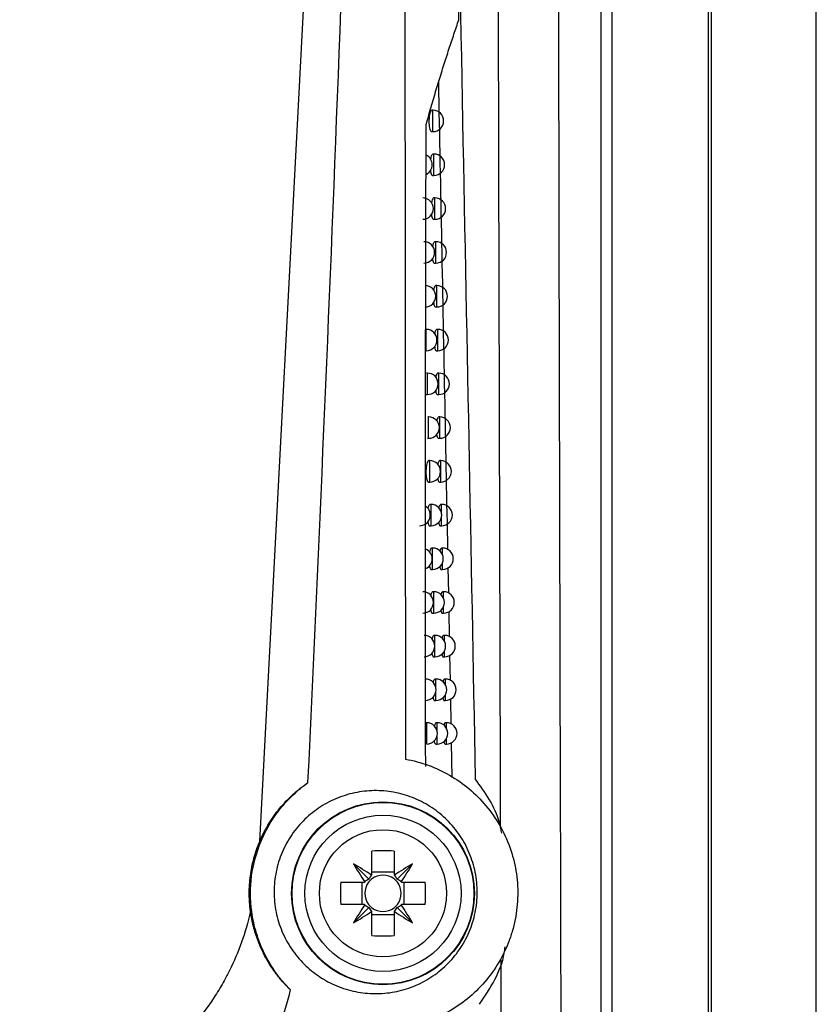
# Model space of a CAD drawing. Header units: millimetres. Extents: x 15358 to 16483, y 10132 to 11382.
# Tile 90 of 166: x 16084 to 16121, y 10661 to 10707. Entities that reach past the tile are written whole.
import ezdxf

# ---------------------------------------------------------------- set-up
doc = ezdxf.new("R2010")
doc.units = ezdxf.units.MM

msp = doc.modelspace()

# ---------------------------------------------------------------- linework, layer by layer
at = {"color": 7, "linetype": 'Continuous', "lineweight": 25}
for p, q in [((16116.385, 10899.651), (16116.385, 10589.564)), ((16121.297, 10589.564), (16121.297, 10899.564)), ((16095.288, 10668.955), (16098.871, 10737.28)), ((16116.254, 10627.253), (16116.254, 10736.963)), ((16111.244, 10627.626), (16111.244, 10736.59)), ((16111.744, 10736.59), (16111.744, 10627.626)), ((16103.38, 10703.129), (16103.335, 10703.129)), ((16103.38, 10702.129), (16103.38, 10703.129)), ((16103.322, 10702.129), (16103.38, 10702.129)), ((16103.426, 10701.078), (16103.38, 10701.078)), ((16103.426, 10700.078), (16103.426, 10701.078)), ((16103.367, 10700.078), (16103.426, 10700.078)), ((16103.471, 10699.028), (16103.426, 10699.028)), ((16103.471, 10698.028), (16103.471, 10699.028)), ((16103.413, 10698.028), (16103.471, 10698.028)), ((16103.517, 10696.979), (16103.472, 10696.979)), ((16103.517, 10695.979), (16103.517, 10696.979)), ((16103.458, 10695.979), (16103.517, 10695.979)), ((16103.562, 10694.931), (16103.517, 10694.931)), ((16103.562, 10693.931), (16103.562, 10694.931)), ((16103.504, 10693.931), (16103.562, 10693.931)), ((16103.071, 10691.884), (16103.071, 10692.884)), ((16103.608, 10692.884), (16103.563, 10692.884)), ((16103.608, 10691.884), (16103.608, 10692.884)), ((16103.549, 10691.884), (16103.608, 10691.884)), ((16103.126, 10690.838), (16103.081, 10690.838)), ((16103.126, 10689.838), (16103.126, 10690.838)), ((16103.653, 10690.838), (16103.608, 10690.838)), ((16103.653, 10689.838), (16103.653, 10690.838)), ((16103.067, 10689.838), (16103.126, 10689.838)), ((16103.595, 10689.838), (16103.653, 10689.838)), ((16103.181, 10688.792), (16103.136, 10688.792)), ((16103.181, 10687.792), (16103.181, 10688.792)), ((16103.698, 10688.792), (16103.654, 10688.792)), ((16103.698, 10687.792), (16103.698, 10688.792)), ((16103.123, 10687.792), (16103.181, 10687.792)), ((16103.64, 10687.792), (16103.698, 10687.792)), ((16103.236, 10686.748), (16103.192, 10686.748)), ((16103.236, 10685.748), (16103.236, 10686.748)), ((16103.744, 10686.748), (16103.699, 10686.748)), ((16103.744, 10685.748), (16103.744, 10686.748)), ((16103.177, 10685.748), (16103.236, 10685.748)), ((16103.685, 10685.748), (16103.744, 10685.748)), ((16103.291, 10684.705), (16103.246, 10684.705)), ((16103.291, 10683.705), (16103.291, 10684.705)), ((16103.789, 10684.705), (16103.744, 10684.705)), ((16103.789, 10684.252), (16103.789, 10684.705)), ((16103.789, 10683.705), (16103.789, 10684.157)), ((16103.232, 10683.705), (16103.291, 10683.705)), ((16103.73, 10683.705), (16103.789, 10683.705)), ((16103.365, 10682.662), (16103.321, 10682.662)), ((16103.365, 10681.662), (16103.365, 10682.662)), ((16103.834, 10682.662), (16103.789, 10682.662)), ((16103.834, 10682.337), (16103.834, 10682.662)), ((16103.306, 10681.662), (16103.365, 10681.662)), ((16103.775, 10681.662), (16103.834, 10681.662)), ((16103.834, 10681.662), (16103.834, 10681.987)), ((16104.118, 10680.548), (16104.095, 10681.747)), ((16103.418, 10680.62), (16103.374, 10680.62)), ((16103.418, 10679.62), (16103.418, 10680.62)), ((16103.878, 10680.62), (16103.834, 10680.62)), ((16103.878, 10680.316), (16103.878, 10680.62)), ((16103.878, 10679.62), (16103.878, 10679.925)), ((16103.359, 10679.62), (16103.418, 10679.62)), ((16103.82, 10679.62), (16103.878, 10679.62)), ((16104.158, 10678.51), (16104.135, 10679.702)), ((16103.471, 10678.58), (16103.427, 10678.58)), ((16103.471, 10677.58), (16103.471, 10678.58)), ((16103.923, 10678.58), (16103.879, 10678.58)), ((16103.923, 10678.295), (16103.923, 10678.58)), ((16103.412, 10677.58), (16103.471, 10677.58)), ((16103.864, 10677.58), (16103.923, 10677.58)), ((16103.923, 10677.58), (16103.923, 10677.865)), ((16104.197, 10676.474), (16104.174, 10677.658)), ((16103.524, 10676.54), (16103.48, 10676.54)), ((16103.524, 10676.122), (16103.524, 10676.54)), ((16103.967, 10676.54), (16103.923, 10676.54)), ((16103.967, 10676.272), (16103.967, 10676.54)), ((16103.524, 10675.54), (16103.524, 10675.959)), ((16103.967, 10675.54), (16103.967, 10675.809)), ((16104.237, 10674.438), (16104.214, 10675.615)), ((16103.465, 10675.54), (16103.524, 10675.54)), ((16103.909, 10675.54), (16103.967, 10675.54)), ((16103.092, 10674.502), (16103.048, 10674.502)), ((16103.092, 10673.502), (16103.092, 10674.502)), ((16103.576, 10674.502), (16103.532, 10674.502)), ((16103.576, 10674.126), (16103.576, 10674.502)), ((16104.011, 10674.502), (16103.968, 10674.502)), ((16104.011, 10674.249), (16104.011, 10674.502)), ((16103.576, 10673.502), (16103.576, 10673.878)), ((16104.011, 10673.502), (16104.011, 10673.756)), ((16103.518, 10673.502), (16103.576, 10673.502)), ((16103.953, 10673.502), (16104.011, 10673.502)), ((16104.285, 10671.943), (16104.254, 10673.574)), ((16095.34, 10668.933), (16095.288, 10668.955)), ((16100.532, 10667.395), (16100.532, 10668.504)), ((16101.562, 10668.504), (16101.562, 10667.395)), ((16100.383, 10667.191), (16099.671, 10667.903)), ((16101.712, 10667.191), (16102.423, 10667.903)), ((16101.562, 10667.51), (16100.532, 10667.51)), ((16099.07, 10667.042), (16100.18, 10667.042)), ((16100.064, 10667.042), (16100.064, 10666.012)), ((16101.915, 10667.042), (16103.025, 10667.042)), ((16102.031, 10666.012), (16102.031, 10667.042)), ((16100.18, 10666.012), (16099.07, 10666.012)), ((16103.025, 10666.012), (16101.915, 10666.012)), ((16100.383, 10665.863), (16099.671, 10665.151)), ((16100.532, 10664.55), (16100.532, 10665.66)), ((16100.532, 10665.544), (16101.562, 10665.544)), ((16101.562, 10665.66), (16101.562, 10664.55)), ((16101.712, 10665.863), (16102.423, 10665.151))]:
    msp.add_line(p, q, dxfattribs=at)
at = {"color": 7, "linetype": 'Continuous', "lineweight": 25, "flags": 128}
msp.add_lwpolyline([(16094.914, 10665.677), (16094.898, 10665.675), (16094.869, 10665.671), (16094.856, 10665.67)], dxfattribs=at)
at = {"color": 7, "linetype": 'Continuous', "lineweight": 25}
for radius in [4.274, 4.25, 3.65, 2.973]:
    msp.add_circle((16101.047, 10666.527), radius, dxfattribs=at)
for centre, radius, start, end in [((16103.38, 10702.629), 0.5, 270, 90), ((16102.849, 10700.578), 0.5, 295.6614, 64.0178), ((16103.426, 10700.578), 0.5, 270, 90), ((16102.904, 10698.528), 0.5, 270, 90), ((16103.471, 10698.528), 0.5, 270, 90), ((16102.96, 10696.479), 0.5, 270, 90), ((16103.517, 10696.479), 0.5, 270, 90), ((16103.016, 10694.431), 0.5, 270, 90), ((16103.562, 10694.431), 0.5, 270, 90), ((16103.071, 10692.384), 0.5, 270, 90), ((16103.608, 10692.384), 0.5, 270, 90), ((16103.126, 10690.338), 0.5, 270, 90), ((16103.653, 10690.338), 0.5, 270, 90), ((16103.181, 10688.292), 0.5, 270, 90), ((16103.698, 10688.292), 0.5, 270, 90), ((16103.236, 10686.248), 0.5, 270, 90), ((16103.744, 10686.248), 0.5, 270, 90), ((16102.759, 10684.205), 0.5, 270, 53.6016), ((16103.291, 10684.205), 0.5, 270, 90), ((16103.789, 10684.205), 0.5, 270, 90), ((16102.844, 10682.162), 0.5, 294.3237, 65.3007), ((16103.365, 10682.162), 0.5, 270, 90), ((16103.834, 10682.162), 0.5, 270, 90), ((16102.907, 10680.12), 0.5, 270, 90), ((16103.418, 10680.12), 0.5, 270, 90), ((16103.878, 10680.12), 0.5, 270, 90), ((16102.969, 10678.08), 0.5, 270, 90), ((16103.471, 10678.08), 0.5, 270, 90), ((16103.923, 10678.08), 0.5, 270, 90), ((16103.031, 10676.04), 0.5, 270, 90), ((16103.524, 10676.04), 0.5, 270, 90), ((16103.967, 10676.04), 0.5, 270, 90), ((16103.092, 10674.002), 0.5, 270, 90), ((16103.576, 10674.002), 0.5, 270, 90), ((16104.011, 10674.002), 0.5, 270, 90), ((16101.047, 10654.766), 13.748, 87.8532, 92.1468), ((16086.86, 10646.335), 25.087, 57.0317, 59.2889), ((16121.24, 10680.715), 25.087, 210.7111, 212.9683), ((16115.235, 10646.335), 25.087, 120.7111, 122.9683), ((16080.855, 10680.715), 25.087, 327.0317, 329.2889), ((16101.047, 10666.527), 1.009, 120.6959, 122.1131), ((16101.047, 10666.527), 0.851, 52.7589, 127.2411), ((16101.047, 10666.527), 1.009, 57.8869, 59.3041), ((16112.808, 10666.527), 13.748, 177.8532, 182.1468), ((16101.047, 10666.527), 1.009, 147.8869, 149.3041), ((16101.047, 10666.527), 0.851, 142.7589, 217.2411), ((16101.047, 10666.527), 0.851, 127.2411, 142.7589), ((16101.047, 10666.527), 0.851, 37.2411, 52.7589), ((16101.047, 10666.527), 0.851, 322.7589, 37.2411), ((16101.047, 10666.527), 1.009, 30.6959, 32.1131), ((16089.286, 10666.527), 13.748, 357.8532, 2.1468), ((16121.24, 10652.339), 25.087, 147.0317, 149.2889), ((16101.047, 10666.527), 1.009, 210.6959, 212.1131), ((16101.047, 10666.527), 0.851, 217.2411, 232.7589), ((16101.047, 10666.527), 0.851, 307.2411, 322.7589), ((16101.047, 10666.527), 1.009, 327.8869, 329.3041), ((16080.855, 10652.339), 25.087, 30.7111, 32.9683), ((16086.86, 10686.719), 25.087, 300.7111, 302.9683), ((16101.047, 10666.527), 1.009, 237.8869, 239.3041), ((16101.047, 10666.527), 0.851, 232.7589, 307.2411), ((16101.047, 10666.527), 1.009, 300.6959, 302.1131), ((16115.235, 10686.719), 25.087, 237.0317, 239.2889), ((16101.047, 10678.288), 13.748, 267.8532, 272.1468)]:
    msp.add_arc(centre, radius, start, end, dxfattribs=at)
for centre, major_axis, start_param, end_param in [((16101.217, 10666.77), (0.561, 0.803), 1.471745, 1.706348), ((16100.877, 10666.77), (-0.561, 0.803), 4.576838, 4.811441), ((16100.804, 10666.357), (0.803, 0.561), 1.435245, 1.669848), ((16101.291, 10666.357), (0.803, -0.561), 1.471745, 1.706348), ((16100.804, 10666.697), (0.803, -0.561), 4.613337, 4.84794), ((16101.291, 10666.697), (0.803, 0.561), 4.576838, 4.811441), ((16101.217, 10666.284), (-0.561, 0.803), 1.435245, 1.669848), ((16100.877, 10666.284), (0.561, 0.803), 4.613337, 4.84794)]:
    msp.add_ellipse(centre, major_axis=major_axis, ratio=0.953027, start_param=start_param, end_param=end_param, dxfattribs=at)
for points in [[(16097.542, 10671.701), (16098.583, 10693.735), (16099.434, 10715.783), (16100.098, 10737.843)], [(16102.056, 10737.653), (16102.065, 10716.027), (16102.079, 10694.408), (16102.098, 10672.797)], [(16104.593, 10707.357), (16104.41, 10716.753), (16104.23, 10726.184), (16104.068, 10735.621)], [(16109.195, 10735.187), (16109.253, 10699.529), (16109.339, 10664.021), (16109.452, 10628.805)]]:
    msp.add_open_spline(points, degree=3, dxfattribs=at)
for points, knots in [([(16106.545, 10669.58), (16106.54, 10671.504), (16106.516, 10679.94), (16106.475, 10695.412), (16106.424, 10716.019), (16106.394, 10730.124), (16106.378, 10737.178)], [0, 0, 0, 0, 0.085702, 0.375678, 0.687791, 1, 1, 1, 1]), ([(16104.159, 10735.579), (16104.339, 10724.9), (16104.542, 10714.251), (16104.952, 10693.014), (16105.16, 10682.42), (16105.358, 10671.879)], [0, 0, 0, 0, 0.5, 0.5, 1, 1, 1, 1]), ([(16103.065, 10702.462), (16103.104, 10702.602), (16103.182, 10702.881), (16103.301, 10703.292), (16103.42, 10703.697), (16103.538, 10704.094), (16103.657, 10704.484), (16103.776, 10704.868), (16103.894, 10705.245), (16104.012, 10705.614), (16104.13, 10705.977), (16104.247, 10706.333), (16104.364, 10706.682), (16104.479, 10707.024), (16104.555, 10707.246), (16104.593, 10707.357)], [0, 0, 0, 0, 0.0770723, 0.1540408, 0.2309267, 0.3077513, 0.3845361, 0.4613028, 0.538073, 0.6148686, 0.6917116, 0.768624, 0.845628, 0.9227459, 1, 1, 1, 1]), ([(16104.079, 10682.586), (16104.035, 10684.856), (16103.894, 10692.115), (16103.75, 10699.415), (16103.651, 10704.433)], [0, 0, 0, 0, 0.312617, 1, 1, 1, 1]), ([(16103.335, 10703.123), (16103.331, 10703.125), (16103.312, 10703.133), (16103.278, 10703.089), (16103.237, 10702.992), (16103.208, 10702.847), (16103.194, 10702.682), (16103.194, 10702.514), (16103.209, 10702.361), (16103.237, 10702.235), (16103.275, 10702.156), (16103.305, 10702.12), (16103.321, 10702.13), (16103.322, 10702.131)], [0, 0, 0, 0, 0.027584, 0.140125, 0.252656, 0.362729, 0.469034, 0.572145, 0.674087, 0.777253, 0.883428, 0.993145, 1, 1, 1, 1]), ([(16103.042, 10672.454), (16103.041, 10673.514), (16103.038, 10675.621), (16103.035, 10678.763), (16103.033, 10681.864), (16103.034, 10684.925), (16103.035, 10687.946), (16103.038, 10690.927), (16103.043, 10693.868), (16103.049, 10696.768), (16103.056, 10699.628), (16103.062, 10701.522), (16103.065, 10702.462)], [0, 0, 0, 0, 0.106074, 0.210797, 0.314168, 0.416189, 0.516861, 0.616184, 0.714158, 0.810785, 0.906066, 1, 1, 1, 1]), ([(16103.38, 10701.073), (16103.377, 10701.074), (16103.358, 10701.083), (16103.324, 10701.037), (16103.288, 10700.954), (16103.273, 10700.87), (16103.267, 10700.836)], [0, 0, 0, 0, 0.08514, 0.428684, 0.772216, 1, 1, 1, 1]), ([(16103.26, 10700.311), (16103.268, 10700.269), (16103.284, 10700.182), (16103.321, 10700.105), (16103.351, 10700.07), (16103.366, 10700.079), (16103.367, 10700.08)], [0, 0, 0, 0, 0.310406, 0.639698, 0.979636, 1, 1, 1, 1]), ([(16103.426, 10699.023), (16103.422, 10699.025), (16103.404, 10699.033), (16103.371, 10698.987), (16103.336, 10698.907), (16103.322, 10698.826), (16103.316, 10698.795)], [0, 0, 0, 0, 0.08782, 0.43837, 0.788924, 1, 1, 1, 1]), ([(16103.309, 10698.252), (16103.316, 10698.213), (16103.332, 10698.129), (16103.368, 10698.055), (16103.397, 10698.02), (16103.412, 10698.03), (16103.413, 10698.03)], [0, 0, 0, 0, 0.29312, 0.631262, 0.979995, 1, 1, 1, 1]), ([(16103.472, 10696.974), (16103.468, 10696.976), (16103.45, 10696.984), (16103.418, 10696.938), (16103.384, 10696.86), (16103.37, 10696.783), (16103.365, 10696.755)], [0, 0, 0, 0, 0.090603, 0.448467, 0.806353, 1, 1, 1, 1]), ([(16103.358, 10696.193), (16103.365, 10696.158), (16103.38, 10696.078), (16103.414, 10696.006), (16103.443, 10695.971), (16103.457, 10695.981), (16103.458, 10695.981)], [0, 0, 0, 0, 0.274858, 0.622339, 0.98036, 1, 1, 1, 1]), ([(16103.517, 10694.926), (16103.514, 10694.927), (16103.496, 10694.936), (16103.464, 10694.89), (16103.431, 10694.814), (16103.419, 10694.74), (16103.414, 10694.716)], [0, 0, 0, 0, 0.093493, 0.458999, 0.824543, 1, 1, 1, 1]), ([(16103.408, 10694.135), (16103.414, 10694.103), (16103.427, 10694.027), (16103.461, 10693.958), (16103.488, 10693.923), (16103.503, 10693.932), (16103.504, 10693.933)], [0, 0, 0, 0, 0.255543, 0.612891, 0.980731, 1, 1, 1, 1]), ([(16103.563, 10692.879), (16103.559, 10692.88), (16103.542, 10692.888), (16103.511, 10692.842), (16103.479, 10692.769), (16103.467, 10692.699), (16103.463, 10692.678)], [0, 0, 0, 0, 0.0964978, 0.4699921, 0.8435413, 1, 1, 1, 1]), ([(16103.457, 10692.078), (16103.462, 10692.05), (16103.475, 10691.977), (16103.507, 10691.911), (16103.534, 10691.875), (16103.548, 10691.885), (16103.549, 10691.886)], [0, 0, 0, 0, 0.235088, 0.602873, 0.981109, 1, 1, 1, 1]), ([(16103.608, 10690.832), (16103.605, 10690.834), (16103.588, 10690.842), (16103.557, 10690.796), (16103.527, 10690.725), (16103.515, 10690.658), (16103.512, 10690.64)], [0, 0, 0, 0, 0.099624, 0.481474, 0.863396, 1, 1, 1, 1]), ([(16103.506, 10690.022), (16103.51, 10689.997), (16103.523, 10689.928), (16103.553, 10689.865), (16103.58, 10689.829), (16103.594, 10689.839), (16103.595, 10689.839)], [0, 0, 0, 0, 0.2133978, 0.5922396, 0.9814931, 1, 1, 1, 1]), ([(16103.654, 10688.787), (16103.65, 10688.789), (16103.634, 10688.797), (16103.603, 10688.75), (16103.574, 10688.682), (16103.563, 10688.618), (16103.561, 10688.604)], [0, 0, 0, 0, 0.10288, 0.493475, 0.88416, 1, 1, 1, 1]), ([(16103.555, 10687.967), (16103.559, 10687.945), (16103.57, 10687.88), (16103.599, 10687.82), (16103.626, 10687.784), (16103.639, 10687.793), (16103.64, 10687.794)], [0, 0, 0, 0, 0.190365, 0.580936, 0.981885, 1, 1, 1, 1]), ([(16103.192, 10686.743), (16103.188, 10686.744), (16103.17, 10686.752), (16103.136, 10686.708), (16103.096, 10686.611), (16103.068, 10686.467), (16103.053, 10686.301), (16103.054, 10686.133), (16103.068, 10685.98), (16103.095, 10685.854), (16103.132, 10685.774), (16103.161, 10685.74), (16103.177, 10685.749), (16103.177, 10685.75)], [0, 0, 0, 0, 0.027879, 0.140178, 0.252485, 0.36247, 0.468876, 0.572224, 0.674421, 0.777749, 0.883929, 0.99349, 1, 1, 1, 1]), ([(16103.699, 10686.742), (16103.696, 10686.744), (16103.679, 10686.752), (16103.649, 10686.705), (16103.621, 10686.64), (16103.611, 10686.579), (16103.609, 10686.568)], [0, 0, 0, 0, 0.106272, 0.506029, 0.905893, 1, 1, 1, 1]), ([(16103.603, 10685.913), (16103.607, 10685.895), (16103.617, 10685.833), (16103.645, 10685.775), (16103.671, 10685.739), (16103.685, 10685.749), (16103.685, 10685.749)], [0, 0, 0, 0, 0.16587, 0.568902, 0.982285, 1, 1, 1, 1]), ([(16103.246, 10684.699), (16103.243, 10684.701), (16103.225, 10684.709), (16103.192, 10684.663), (16103.16, 10684.592), (16103.147, 10684.525), (16103.144, 10684.507)], [0, 0, 0, 0, 0.096372, 0.480162, 0.863997, 1, 1, 1, 1]), ([(16103.744, 10684.699), (16103.741, 10684.701), (16103.725, 10684.709), (16103.696, 10684.661), (16103.669, 10684.599), (16103.659, 10684.542), (16103.658, 10684.533)], [0, 0, 0, 0, 0.109811, 0.519173, 0.928658, 1, 1, 1, 1]), ([(16103.138, 10683.888), (16103.143, 10683.864), (16103.156, 10683.795), (16103.188, 10683.732), (16103.216, 10683.696), (16103.231, 10683.706), (16103.232, 10683.706)], [0, 0, 0, 0, 0.208932, 0.587565, 0.977857, 1, 1, 1, 1]), ([(16103.652, 10683.859), (16103.654, 10683.845), (16103.664, 10683.787), (16103.691, 10683.732), (16103.717, 10683.696), (16103.73, 10683.705), (16103.73, 10683.706)], [0, 0, 0, 0, 0.139778, 0.556071, 0.982694, 1, 1, 1, 1]), ([(16103.321, 10682.656), (16103.317, 10682.658), (16103.299, 10682.666), (16103.267, 10682.62), (16103.236, 10682.552), (16103.225, 10682.489), (16103.223, 10682.475)], [0, 0, 0, 0, 0.1002165, 0.4938876, 0.8876247, 1, 1, 1, 1]), ([(16103.789, 10682.656), (16103.786, 10682.658), (16103.77, 10682.666), (16103.741, 10682.624), (16103.72, 10682.554), (16103.71, 10682.52)], [0, 0, 0, 0, 0.121739, 0.571596, 1, 1, 1, 1]), ([(16103.217, 10681.835), (16103.22, 10681.814), (16103.232, 10681.75), (16103.263, 10681.69), (16103.291, 10681.653), (16103.305, 10681.663), (16103.306, 10681.663)], [0, 0, 0, 0, 0.182841, 0.574844, 0.978424, 1, 1, 1, 1]), ([(16103.702, 10681.799), (16103.703, 10681.79), (16103.712, 10681.739), (16103.737, 10681.69), (16103.762, 10681.653), (16103.775, 10681.663), (16103.775, 10681.663)], [0, 0, 0, 0, 0.0850719, 0.5285231, 0.9826011, 1, 1, 1, 1]), ([(16103.374, 10680.615), (16103.37, 10680.617), (16103.353, 10680.625), (16103.322, 10680.578), (16103.292, 10680.513), (16103.281, 10680.453), (16103.279, 10680.441)], [0, 0, 0, 0, 0.103454, 0.505555, 0.90774, 1, 1, 1, 1]), ([(16103.834, 10680.615), (16103.831, 10680.616), (16103.815, 10680.624), (16103.787, 10680.584), (16103.768, 10680.517), (16103.758, 10680.485)], [0, 0, 0, 0, 0.12645, 0.589741, 1, 1, 1, 1]), ([(16103.273, 10679.784), (16103.277, 10679.767), (16103.288, 10679.706), (16103.317, 10679.648), (16103.345, 10679.612), (16103.359, 10679.621), (16103.359, 10679.622)], [0, 0, 0, 0, 0.16019, 0.563773, 0.978874, 1, 1, 1, 1]), ([(16103.749, 10679.753), (16103.75, 10679.746), (16103.758, 10679.697), (16103.783, 10679.648), (16103.807, 10679.612), (16103.819, 10679.621), (16103.82, 10679.621)], [0, 0, 0, 0, 0.071705, 0.522317, 0.983353, 1, 1, 1, 1]), ([(16103.427, 10678.574), (16103.424, 10678.576), (16103.406, 10678.584), (16103.376, 10678.537), (16103.347, 10678.474), (16103.337, 10678.417), (16103.335, 10678.409)], [0, 0, 0, 0, 0.1068183, 0.5177407, 0.9287659, 1, 1, 1, 1]), ([(16103.879, 10678.574), (16103.876, 10678.576), (16103.86, 10678.584), (16103.834, 10678.545), (16103.815, 10678.48), (16103.806, 10678.451)], [0, 0, 0, 0, 0.131036, 0.607157, 1, 1, 1, 1]), ([(16103.33, 10677.735), (16103.332, 10677.72), (16103.343, 10677.663), (16103.371, 10677.608), (16103.398, 10677.571), (16103.412, 10677.581), (16103.412, 10677.581)], [0, 0, 0, 0, 0.13613, 0.551997, 0.97933, 1, 1, 1, 1]), ([(16103.795, 10677.708), (16103.796, 10677.703), (16103.804, 10677.655), (16103.828, 10677.608), (16103.852, 10677.571), (16103.864, 10677.581), (16103.864, 10677.581)], [0, 0, 0, 0, 0.0579395, 0.5159129, 0.9841099, 1, 1, 1, 1]), ([(16103.48, 10676.535), (16103.476, 10676.537), (16103.46, 10676.545), (16103.429, 10676.497), (16103.402, 10676.437), (16103.392, 10676.383), (16103.391, 10676.377)], [0, 0, 0, 0, 0.110318, 0.530479, 0.950761, 1, 1, 1, 1]), ([(16103.923, 10676.535), (16103.92, 10676.536), (16103.905, 10676.544), (16103.879, 10676.506), (16103.861, 10676.443), (16103.853, 10676.415)], [0, 0, 0, 0, 0.134236, 0.618056, 1, 1, 1, 1]), ([(16103.385, 10675.689), (16103.387, 10675.677), (16103.397, 10675.622), (16103.425, 10675.568), (16103.451, 10675.532), (16103.465, 10675.541), (16103.465, 10675.542)], [0, 0, 0, 0, 0.120211, 0.544464, 0.980012, 1, 1, 1, 1]), ([(16103.842, 10675.664), (16103.842, 10675.66), (16103.85, 10675.614), (16103.873, 10675.569), (16103.896, 10675.531), (16103.909, 10675.541), (16103.909, 10675.541)], [0, 0, 0, 0, 0.043763, 0.509305, 0.984872, 1, 1, 1, 1]), ([(16103.532, 10674.496), (16103.529, 10674.498), (16103.512, 10674.506), (16103.483, 10674.458), (16103.456, 10674.401), (16103.447, 10674.35), (16103.447, 10674.347)], [0, 0, 0, 0, 0.113963, 0.543805, 0.973787, 1, 1, 1, 1]), ([(16103.968, 10674.496), (16103.964, 10674.498), (16103.95, 10674.505), (16103.925, 10674.469), (16103.907, 10674.407), (16103.9, 10674.38)], [0, 0, 0, 0, 0.137519, 0.629292, 1, 1, 1, 1]), ([(16103.44, 10673.646), (16103.442, 10673.636), (16103.452, 10673.582), (16103.478, 10673.53), (16103.504, 10673.493), (16103.517, 10673.503), (16103.518, 10673.503)], [0, 0, 0, 0, 0.1074811, 0.5385922, 0.9807833, 1, 1, 1, 1]), ([(16103.888, 10673.622), (16103.888, 10673.619), (16103.896, 10673.574), (16103.918, 10673.53), (16103.941, 10673.493), (16103.953, 10673.503), (16103.953, 10673.503)], [0, 0, 0, 0, 0.02916, 0.502486, 0.985639, 1, 1, 1, 1]), ([(16102.098, 10672.797), (16102.829, 10672.667), (16103.518, 10672.417), (16104.808, 10671.672), (16105.374, 10671.199), (16106.342, 10670.045), (16106.716, 10669.396), (16107.101, 10668.318), (16107.196, 10667.952), (16107.32, 10667.205), (16107.349, 10666.823), (16107.337, 10666.055), (16107.297, 10665.677), (16107.186, 10665.117), (16107.141, 10664.932), (16107.033, 10664.564), (16106.97, 10664.381), (16106.76, 10663.848), (16106.59, 10663.51), (16106.191, 10662.866), (16105.96, 10662.558), (16105.455, 10661.998), (16105.181, 10661.744), (16104.588, 10661.283), (16104.269, 10661.079), (16103.612, 10660.734), (16103.27, 10660.591), (16102.561, 10660.365), (16102.196, 10660.283), (16101.827, 10660.234)], [0, 0, 0, 0, 0.125, 0.125, 0.25, 0.25, 0.375, 0.375, 0.4375, 0.4375, 0.5, 0.5, 0.5625, 0.5625, 0.59375, 0.59375, 0.625, 0.625, 0.6875, 0.6875, 0.75, 0.75, 0.8125, 0.8125, 0.875, 0.875, 0.9375, 0.9375, 1, 1, 1, 1]), ([(16095.288, 10668.955), (16095.312, 10669.01), (16095.36, 10669.121), (16095.437, 10669.284), (16095.519, 10669.444), (16095.605, 10669.602), (16095.743, 10669.838), (16095.943, 10670.143), (16096.216, 10670.501), (16096.515, 10670.838), (16096.837, 10671.153), (16097.18, 10671.445), (16097.42, 10671.615), (16097.542, 10671.701)], [0, 0, 0, 0, 0.043701, 0.087952, 0.132811, 0.178337, 0.224585, 0.342944, 0.465765, 0.592867, 0.724444, 0.860169, 1, 1, 1, 1]), ([(16095.34, 10668.933), (16095.455, 10669.212), (16095.588, 10669.48), (16095.892, 10669.997), (16096.062, 10670.245), (16096.435, 10670.712), (16096.638, 10670.933), (16097.07, 10671.341), (16097.299, 10671.529), (16097.542, 10671.701)], [0, 0, 0, 0, 0.25, 0.25, 0.5, 0.5, 0.75, 0.75, 1, 1, 1, 1]), ([(16106.595, 10669.343), (16106.564, 10669.51), (16106.395, 10670.442), (16105.825, 10671.231), (16105.358, 10671.879)], [0, 0, 0, 0, 0.178997, 1, 1, 1, 1]), ([(16105.359, 10667.506), (16105.421, 10667.194), (16105.451, 10666.882), (16105.45, 10666.256), (16105.418, 10665.94), (16105.291, 10665.316), (16105.197, 10665.015), (16104.951, 10664.436), (16104.796, 10664.155), (16104.442, 10663.638), (16104.241, 10663.4), (16103.791, 10662.963), (16103.546, 10662.768), (16103.029, 10662.433), (16102.752, 10662.29), (16102.178, 10662.061), (16101.885, 10661.976), (16101.285, 10661.864), (16100.975, 10661.836), (16100.365, 10661.841), (16100.063, 10661.872), (16099.465, 10661.993), (16099.168, 10662.084), (16098.605, 10662.318), (16098.336, 10662.461), (16097.821, 10662.803), (16097.58, 10662.999), (16097.144, 10663.432), (16096.945, 10663.671), (16096.594, 10664.191), (16096.446, 10664.465), (16096.266, 10664.896), (16096.212, 10665.043), (16096.12, 10665.345), (16096.081, 10665.499), (16095.988, 10665.963), (16095.957, 10666.276), (16095.958, 10666.907), (16095.991, 10667.227), (16096.117, 10667.845), (16096.211, 10668.146), (16096.46, 10668.732), (16096.612, 10669.008), (16096.966, 10669.525), (16097.172, 10669.768), (16097.621, 10670.204), (16097.864, 10670.397), (16098.386, 10670.734), (16098.665, 10670.878), (16099.236, 10671.104), (16099.531, 10671.189), (16100.139, 10671.302), (16100.443, 10671.328), (16101.051, 10671.322), (16101.358, 10671.289), (16101.957, 10671.166), (16102.247, 10671.077), (16102.809, 10670.842), (16103.083, 10670.696), (16103.592, 10670.356), (16103.829, 10670.163), (16104.266, 10669.729), (16104.467, 10669.486), (16104.813, 10668.974), (16104.961, 10668.701), (16105.203, 10668.121), (16105.297, 10667.817), (16105.359, 10667.506)], [0, 0, 0, 0, 0.03125, 0.03125, 0.0625, 0.0625, 0.09375, 0.09375, 0.125, 0.125, 0.15625, 0.15625, 0.1875, 0.1875, 0.21875, 0.21875, 0.25, 0.25, 0.28125, 0.28125, 0.3125, 0.3125, 0.34375, 0.34375, 0.375, 0.375, 0.40625, 0.40625, 0.4375, 0.4375, 0.46875, 0.46875, 0.484375, 0.484375, 0.5, 0.5, 0.53125, 0.53125, 0.5625, 0.5625, 0.59375, 0.59375, 0.625, 0.625, 0.65625, 0.65625, 0.6875, 0.6875, 0.71875, 0.71875, 0.75, 0.75, 0.78125, 0.78125, 0.8125, 0.8125, 0.84375, 0.84375, 0.875, 0.875, 0.90625, 0.90625, 0.9375, 0.9375, 0.96875, 0.96875, 1, 1, 1, 1]), ([(16094.856, 10665.669), (16094.848, 10665.739), (16094.83, 10665.877), (16094.812, 10666.086), (16094.8, 10666.295), (16094.795, 10666.575), (16094.805, 10666.924), (16094.846, 10667.342), (16094.914, 10667.756), (16095.011, 10668.164), (16095.133, 10668.565), (16095.236, 10668.825), (16095.288, 10668.955)], [0, 0, 0, 0, 0.062512, 0.124974, 0.187457, 0.250031, 0.374948, 0.500028, 0.624942, 0.750019, 0.87497, 1, 1, 1, 1]), ([(16094.914, 10665.677), (16094.838, 10666.227), (16094.836, 10666.785), (16094.981, 10667.888), (16095.125, 10668.421), (16095.34, 10668.933)], [0, 0, 0, 0, 0.5, 0.5, 1, 1, 1, 1]), ([(16094.856, 10665.669), (16094.622, 10664.684), (16094.232, 10663.586), (16093.714, 10662.598), (16093.627, 10662.441)], [0.01516311, 0.01516311, 0.01516311, 0.01516311, 0.03125, 0.03436055, 0.03436055, 0.03436055, 0.03436055]), ([(16096.726, 10662.012), (16096.687, 10662.05), (16096.609, 10662.125), (16096.5, 10662.239), (16096.376, 10662.373), (16096.241, 10662.53), (16096.04, 10662.781), (16095.809, 10663.106), (16095.568, 10663.509), (16095.369, 10663.905), (16095.212, 10664.278), (16095.086, 10664.637), (16094.988, 10664.98), (16094.91, 10665.323), (16094.874, 10665.555), (16094.856, 10665.669)], [0, 0, 0, 0, 0.04346, 0.08531, 0.125243, 0.189157, 0.250345, 0.380083, 0.500051, 0.602245, 0.698487, 0.778326, 0.854741, 0.928405, 1, 1, 1, 1]), ([(16096.726, 10662.012), (16096.481, 10662.255), (16096.258, 10662.517), (16095.854, 10663.078), (16095.675, 10663.377), (16095.366, 10664), (16095.237, 10664.325), (16095.035, 10664.989), (16094.96, 10665.329), (16094.914, 10665.677)], [0, 0, 0, 0, 0.25, 0.25, 0.5, 0.5, 0.75, 0.75, 1, 1, 1, 1]), ([(16105.553, 10661.34), (16106.061, 10662.101), (16106.624, 10662.948), (16106.742, 10663.926), (16106.754, 10664.024)], [0, 0, 0, 0, 0.899661, 1, 1, 1, 1]), ([(16106.678, 10626.886), (16106.668, 10630.043), (16106.627, 10642.192), (16106.59, 10654.391), (16106.563, 10663.42)], [0, 0, 0, 0, 0.25981, 1, 1, 1, 1]), ([(16093.627, 10662.441), (16093.495, 10662.203), (16092.433, 10660.43), (16090.019, 10658.021), (16086.771, 10656.575), (16084.855, 10656.17), (16084.239, 10656.086), (16084.069, 10656.065)], [0.03436055, 0.03436055, 0.03436055, 0.03436055, 0.0390625, 0.0703125, 0.09375, 0.1015625, 0.10453214, 0.10453214, 0.10453214, 0.10453214]), ([(16087.995, 10652.276), (16088.273, 10652.345), (16089.891, 10652.777), (16092.993, 10654.538), (16095.2, 10657.686), (16096.289, 10660.421), (16096.587, 10661.437), (16096.726, 10662.012)], [0.02134482, 0.02134482, 0.02134482, 0.02134482, 0.02615682, 0.04959432, 0.08084432, 0.08865682, 0.098562, 0.098562, 0.098562, 0.098562])]:
    msp.add_open_spline(points, degree=3, knots=knots, dxfattribs=at)

doc.saveas('drawing.dxf')
